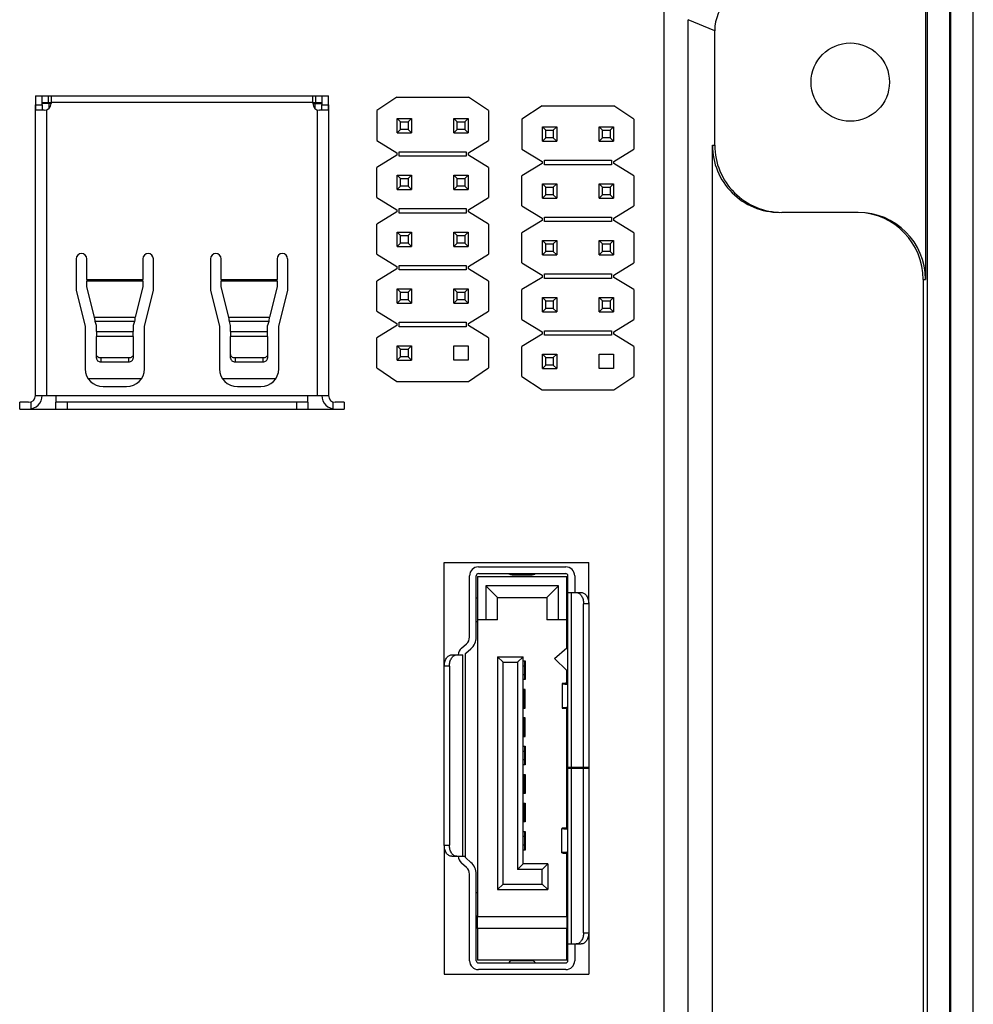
# Model space of a CAD drawing. Header units: millimetres. Extents: x 0 to 3905, y -1166 to 1110.
# Tile 34 of 155: x 1501 to 1543, y -569 to -525. Entities that reach past the tile are written whole.
import ezdxf

# ---------------------------------------------------------------- set-up
doc = ezdxf.new("R2010")
doc.units = ezdxf.units.MM
doc.header["$LTSCALE"] = 65.395
for name, color, linetype in [('101300304_DXF_CONTINUOUS_LINE', 7, 'CONTINUOUS'), ('101300672_DXF_CONTINUOUS_LINE', 7, 'CONTINUOUS'), ('101305301_DXF_CONTINUOUS_LINE', 7, 'CONTINUOUS'), ('DE-13-001392DXF_CONTINUOUS_LINE', 7, 'CONTINUOUS'), ('PCB-MV-23383DXF_CONTINUOUS_LINE', 7, 'CONTINUOUS')]:
    doc.layers.add(name, color=color, linetype=linetype)

msp = doc.modelspace()

# ---------------------------------------------------------------- linework, layer by layer
at = {"layer": '101300304_DXF_CONTINUOUS_LINE'}
for p, q in [((1501.479, -527.973), (1514.579, -527.973)), ((1501.479, -527.973), (1501.479, -528.373)), ((1501.779, -528.373), (1501.779, -527.973)), ((1502.059, -528.273), (1502.059, -527.973)), ((1502.179, -527.973), (1502.179, -528.273)), ((1513.879, -528.273), (1513.879, -527.973)), ((1513.999, -527.973), (1513.999, -528.273)), ((1514.279, -527.973), (1514.279, -528.373)), ((1514.579, -528.373), (1514.579, -527.973)), ((1501.479, -541.373), (1501.479, -528.373)), ((1501.479, -528.373), (1501.779, -528.373)), ((1501.779, -528.273), (1502.179, -528.273)), ((1502.179, -528.323), (1501.779, -528.323)), ((1502.079, -528.273), (1502.079, -528.323)), ((1502.079, -528.323), (1502.079, -528.541)), ((1513.879, -528.273), (1502.179, -528.273)), ((1502.179, -528.273), (1502.179, -528.313)), ((1513.879, -528.273), (1514.279, -528.273)), ((1513.879, -528.273), (1513.879, -528.323)), ((1513.879, -528.323), (1514.279, -528.323)), ((1513.979, -528.273), (1513.979, -528.323)), ((1513.979, -528.546), (1513.979, -528.323)), ((1514.279, -528.373), (1514.579, -528.373)), ((1514.579, -528.373), (1514.579, -541.373)), ((1501.869, -528.623), (1501.489, -528.623)), ((1501.979, -528.603), (1501.979, -541.373)), ((1514.079, -541.373), (1514.079, -528.606)), ((1514.569, -528.623), (1514.179, -528.623)), ((1503.304, -535.261), (1503.304, -536.673)), ((1503.779, -536.181), (1503.779, -535.261)), ((1506.279, -535.261), (1506.279, -536.181)), ((1506.754, -536.673), (1506.754, -535.261)), ((1509.304, -535.261), (1509.304, -536.673)), ((1509.779, -536.181), (1509.779, -535.261)), ((1512.279, -535.261), (1512.279, -536.181)), ((1512.754, -536.673), (1512.754, -535.261)), ((1503.779, -536.181), (1506.279, -536.181)), ((1503.779, -536.181), (1503.779, -536.265)), ((1506.279, -536.265), (1503.779, -536.265)), ((1503.779, -536.517), (1503.779, -536.265)), ((1506.279, -536.265), (1506.279, -536.181)), ((1506.279, -536.265), (1506.279, -536.517)), ((1509.779, -536.181), (1512.279, -536.181)), ((1509.779, -536.181), (1509.779, -536.265)), ((1512.279, -536.265), (1509.779, -536.265)), ((1509.779, -536.517), (1509.779, -536.265)), ((1512.279, -536.265), (1512.279, -536.181)), ((1512.279, -536.265), (1512.279, -536.517)), ((1503.304, -536.673), (1503.704, -538.273)), ((1504.123, -537.873), (1503.779, -536.517)), ((1506.279, -536.517), (1505.935, -537.873)), ((1506.354, -538.273), (1506.754, -536.673)), ((1509.304, -536.673), (1509.704, -538.273)), ((1510.123, -537.873), (1509.779, -536.517)), ((1512.279, -536.517), (1511.935, -537.873)), ((1512.354, -538.273), (1512.754, -536.673)), ((1504.123, -537.873), (1505.935, -537.873)), ((1505.905, -538.059), (1504.152, -538.059)), ((1504.204, -538.234), (1504.152, -538.059)), ((1505.905, -538.059), (1505.853, -538.234)), ((1510.123, -537.873), (1511.935, -537.873)), ((1511.905, -538.059), (1510.152, -538.059)), ((1510.204, -538.234), (1510.152, -538.059)), ((1511.905, -538.059), (1511.853, -538.234)), ((1503.704, -538.273), (1503.704, -540.173)), ((1504.204, -538.515), (1504.204, -538.234)), ((1504.204, -538.515), (1505.853, -538.515)), ((1504.204, -538.515), (1504.204, -538.735)), ((1505.853, -538.234), (1505.853, -538.515)), ((1505.853, -538.735), (1505.853, -538.515)), ((1506.354, -540.173), (1506.354, -538.273)), ((1509.704, -538.273), (1509.704, -540.173)), ((1510.204, -538.515), (1510.204, -538.234)), ((1510.204, -538.515), (1511.853, -538.515)), ((1510.204, -538.515), (1510.204, -538.735)), ((1511.853, -538.515), (1511.853, -538.234)), ((1511.853, -538.735), (1511.853, -538.515)), ((1512.354, -540.173), (1512.354, -538.273)), ((1505.853, -538.735), (1504.204, -538.735)), ((1504.204, -539.694), (1504.204, -538.735)), ((1505.853, -538.735), (1505.853, -539.694)), ((1511.853, -538.735), (1510.204, -538.735)), ((1510.204, -539.694), (1510.204, -538.735)), ((1511.853, -538.735), (1511.853, -539.694)), ((1505.653, -539.692), (1504.404, -539.692)), ((1504.404, -539.692), (1504.404, -539.86)), ((1504.404, -539.86), (1505.653, -539.86)), ((1505.653, -539.86), (1505.653, -539.692)), ((1511.653, -539.692), (1510.404, -539.692)), ((1510.404, -539.692), (1510.404, -539.86)), ((1510.404, -539.86), (1511.653, -539.86)), ((1511.653, -539.86), (1511.653, -539.692)), ((1503.832, -540.607), (1506.225, -540.607)), ((1509.832, -540.607), (1512.225, -540.607)), ((1504.504, -540.973), (1505.554, -540.973)), ((1510.504, -540.973), (1511.554, -540.973)), ((1501.179, -541.673), (1500.779, -541.673)), ((1500.779, -541.973), (1500.779, -541.673)), ((1501.279, -541.656), (1501.279, -541.965)), ((1501.479, -541.373), (1502.399, -541.373)), ((1502.399, -541.373), (1513.659, -541.373)), ((1502.399, -541.373), (1502.399, -541.656)), ((1502.399, -541.965), (1502.399, -541.673)), ((1513.649, -541.673), (1502.409, -541.673)), ((1502.899, -541.673), (1502.899, -541.973)), ((1513.159, -541.973), (1513.159, -541.673)), ((1513.659, -541.373), (1514.579, -541.373)), ((1513.659, -541.644), (1513.659, -541.373)), ((1513.659, -541.656), (1513.659, -541.644)), ((1513.659, -541.673), (1513.659, -541.965)), ((1514.779, -541.965), (1514.779, -541.656)), ((1515.279, -541.673), (1514.879, -541.673)), ((1515.279, -541.673), (1515.279, -541.973)), ((1500.779, -541.973), (1515.285, -541.973))]:
    msp.add_line(p, q, dxfattribs=at)
for centre, radius, start, end in [((1504.553, -528.374), 3.075, 179.9829, 184.6471), ((1509.444, -528.374), 7.666, 179.992, 181.861), ((1501.869, -528.313), 0.31, 270, 0), ((1514.179, -528.323), 0.3, 180, 270), ((1506.61, -528.374), 7.669, 358.1402, 0.0084), ((1511.502, -528.374), 3.077, 355.3566, 0.0169), ((1503.541, -535.261), 0.237, 0, 180), ((1506.516, -535.261), 0.237, 0, 180), ((1509.541, -535.261), 0.237, 0, 180), ((1512.516, -535.261), 0.237, 0, 180), ((1504.504, -540.173), 0.8, 180, 270), ((1505.554, -540.173), 0.8, 270, 0), ((1510.504, -540.173), 0.8, 180, 270), ((1511.554, -540.173), 0.8, 270, 0), ((1501.179, -541.373), 0.6, 270, 0), ((1501.179, -541.373), 0.3, 270, 0), ((1514.879, -541.373), 0.6, 180, 270), ((1514.879, -541.373), 0.3, 180, 270)]:
    msp.add_arc(centre, radius, start, end, dxfattribs=at)
for points, knots in [([(1504.152, -538.059), (1504.15, -538.044), (1504.139, -537.982), (1504.13, -537.92), (1504.123, -537.873)], [0, 0, 0, 0, 0.234469, 1, 1, 1, 1]), ([(1505.935, -537.873), (1505.932, -537.889), (1505.923, -537.951), (1505.913, -538.013), (1505.905, -538.059)], [0, 0, 0, 0, 0.263044, 1, 1, 1, 1]), ([(1510.152, -538.059), (1510.15, -538.044), (1510.139, -537.982), (1510.13, -537.92), (1510.123, -537.873)], [0, 0, 0, 0, 0.234469, 1, 1, 1, 1]), ([(1511.935, -537.873), (1511.932, -537.889), (1511.923, -537.951), (1511.913, -538.013), (1511.905, -538.059)], [0, 0, 0, 0, 0.263044, 1, 1, 1, 1]), ([(1504.404, -539.692), (1504.378, -539.692), (1504.327, -539.684), (1504.261, -539.649), (1504.215, -539.594), (1504.204, -539.548), (1504.204, -539.527)], [0, 0, 0, 0, 0.271182, 0.530412, 0.77188, 1, 1, 1, 1]), ([(1504.204, -539.694), (1504.204, -539.716), (1504.215, -539.761), (1504.261, -539.816), (1504.327, -539.852), (1504.378, -539.86), (1504.404, -539.86)], [0, 0, 0, 0, 0.228121, 0.469589, 0.728819, 1, 1, 1, 1]), ([(1505.853, -539.527), (1505.853, -539.548), (1505.842, -539.594), (1505.796, -539.649), (1505.73, -539.684), (1505.679, -539.692), (1505.653, -539.692)], [0, 0, 0, 0, 0.228122, 0.469588, 0.728816, 1, 1, 1, 1]), ([(1505.653, -539.86), (1505.679, -539.86), (1505.73, -539.852), (1505.796, -539.816), (1505.842, -539.761), (1505.853, -539.716), (1505.853, -539.694)], [0, 0, 0, 0, 0.271184, 0.530413, 0.771879, 1, 1, 1, 1]), ([(1510.404, -539.692), (1510.378, -539.692), (1510.327, -539.684), (1510.261, -539.649), (1510.215, -539.594), (1510.204, -539.548), (1510.204, -539.527)], [0, 0, 0, 0, 0.271182, 0.530412, 0.77188, 1, 1, 1, 1]), ([(1510.204, -539.694), (1510.204, -539.716), (1510.215, -539.761), (1510.261, -539.816), (1510.327, -539.852), (1510.378, -539.86), (1510.404, -539.86)], [0, 0, 0, 0, 0.228121, 0.469589, 0.728819, 1, 1, 1, 1]), ([(1511.853, -539.527), (1511.853, -539.548), (1511.842, -539.594), (1511.796, -539.649), (1511.73, -539.684), (1511.679, -539.692), (1511.653, -539.692)], [0, 0, 0, 0, 0.228122, 0.469588, 0.728816, 1, 1, 1, 1]), ([(1511.653, -539.86), (1511.679, -539.86), (1511.73, -539.852), (1511.796, -539.816), (1511.842, -539.761), (1511.853, -539.716), (1511.853, -539.694)], [0, 0, 0, 0, 0.271184, 0.530413, 0.771879, 1, 1, 1, 1]), ([(1502.399, -541.656), (1502.399, -541.66), (1502.398, -541.668), (1502.406, -541.673), (1502.409, -541.673)], [0, 0, 0, 0, 0.599506, 1, 1, 1, 1]), ([(1513.649, -541.673), (1513.652, -541.673), (1513.659, -541.668), (1513.659, -541.66), (1513.659, -541.656)], [0, 0, 0, 0, 0.400418, 1, 1, 1, 1]), ([(1502.409, -541.973), (1502.406, -541.973), (1502.401, -541.972), (1502.399, -541.967), (1502.399, -541.965)], [0, 0, 0, 0, 0.536864, 1, 1, 1, 1]), ([(1513.659, -541.965), (1513.659, -541.967), (1513.657, -541.972), (1513.651, -541.973), (1513.649, -541.973)], [0, 0, 0, 0, 0.463492, 1, 1, 1, 1])]:
    msp.add_open_spline(points, degree=3, knots=knots, dxfattribs=at)
at = {"layer": '101300672_DXF_CONTINUOUS_LINE'}
for p, q in [((1519.753, -548.826), (1526.205, -548.826)), ((1519.753, -553.461), (1519.753, -548.826)), ((1521.279, -549.026), (1525.179, -549.026)), ((1526.205, -550.676), (1526.205, -548.826)), ((1520.879, -552.161), (1520.879, -549.426)), ((1521.179, -552.161), (1521.179, -549.426)), ((1521.229, -549.451), (1525.229, -549.451)), ((1521.229, -549.451), (1521.229, -551.391)), ((1521.279, -549.326), (1525.179, -549.326)), ((1522.761, -549.375), (1522.779, -549.376)), ((1522.779, -549.376), (1522.787, -549.376)), ((1522.787, -549.376), (1522.797, -549.376)), ((1522.797, -549.376), (1523.671, -549.376)), ((1523.671, -549.376), (1523.679, -549.376)), ((1523.679, -549.376), (1523.696, -549.375)), ((1525.229, -551.391), (1525.229, -549.451)), ((1525.279, -557.976), (1525.279, -549.426)), ((1525.579, -549.426), (1525.579, -550.176)), ((1524.849, -549.871), (1521.609, -549.871)), ((1521.609, -549.871), (1521.609, -551.391)), ((1521.609, -549.871), (1522.129, -550.391)), ((1524.849, -549.871), (1524.329, -550.391)), ((1524.849, -551.391), (1524.849, -549.871)), ((1521.228, -550.426), (1521.203, -550.426)), ((1522.129, -550.391), (1524.329, -550.391)), ((1522.129, -551.391), (1522.129, -550.391)), ((1524.329, -550.391), (1524.329, -551.391)), ((1525.279, -550.176), (1525.875, -550.176)), ((1525.427, -550.176), (1525.427, -557.976)), ((1526.205, -550.676), (1525.979, -550.676)), ((1525.979, -557.976), (1525.979, -550.676)), ((1526.205, -550.676), (1526.205, -557.976)), ((1521.203, -551.461), (1521.228, -551.461)), ((1522.129, -551.391), (1521.229, -551.391)), ((1521.229, -551.391), (1521.229, -564.661)), ((1525.229, -551.391), (1524.329, -551.391)), ((1525.229, -552.651), (1525.229, -551.391)), ((1520.516, -552.659), (1520.742, -552.462)), ((1524.683, -553.128), (1525.229, -552.651)), ((1520.082, -552.961), (1520.58, -552.961)), ((1520.58, -561.961), (1520.58, -552.961)), ((1520.679, -552.961), (1520.679, -561.961)), ((1520.713, -552.885), (1520.939, -552.688)), ((1522.129, -553.041), (1523.279, -553.041)), ((1522.129, -553.041), (1522.129, -563.451)), ((1522.129, -553.041), (1522.379, -553.291)), ((1523.029, -553.291), (1523.279, -553.041)), ((1523.279, -562.301), (1523.279, -553.041)), ((1519.979, -553.461), (1519.753, -553.461)), ((1519.753, -561.461), (1519.753, -553.461)), ((1519.979, -553.461), (1519.979, -561.461)), ((1522.379, -553.291), (1523.029, -553.291)), ((1522.379, -563.201), (1522.379, -553.291)), ((1523.029, -553.291), (1523.029, -562.551)), ((1523.279, -553.226), (1523.359, -553.226)), ((1523.334, -553.246), (1523.279, -553.246)), ((1523.279, -553.446), (1523.334, -553.446)), ((1523.334, -553.226), (1523.334, -553.245)), ((1523.334, -553.246), (1523.334, -554.046)), ((1523.359, -553.226), (1523.359, -554.066)), ((1525.229, -553.651), (1524.683, -553.128)), ((1523.334, -553.846), (1523.279, -553.846)), ((1525.229, -554.216), (1525.229, -553.651)), ((1523.279, -554.046), (1523.334, -554.046)), ((1523.359, -554.066), (1523.279, -554.066)), ((1523.334, -554.046), (1523.334, -554.066)), ((1525.013, -554.246), (1525.013, -555.336)), ((1525.238, -554.216), (1525.094, -554.234)), ((1525.279, -554.234), (1525.094, -554.234)), ((1525.238, -554.216), (1525.279, -554.216)), ((1523.359, -554.501), (1523.279, -554.501)), ((1523.279, -554.594), (1523.334, -554.521)), ((1523.334, -554.521), (1523.279, -554.521)), ((1523.334, -554.501), (1523.334, -554.52)), ((1523.334, -555.321), (1523.334, -554.521)), ((1523.359, -555.341), (1523.359, -554.501)), ((1523.279, -555.247), (1523.334, -555.321)), ((1523.334, -555.321), (1523.279, -555.321)), ((1523.334, -555.321), (1523.334, -555.341)), ((1523.279, -555.341), (1523.359, -555.341)), ((1525.094, -555.346), (1525.279, -555.346)), ((1525.094, -555.346), (1525.238, -555.36)), ((1525.229, -560.691), (1525.229, -555.36)), ((1525.279, -555.36), (1525.238, -555.36)), ((1523.359, -555.771), (1523.279, -555.771)), ((1523.279, -555.864), (1523.334, -555.791)), ((1523.334, -555.791), (1523.279, -555.791)), ((1523.334, -555.771), (1523.334, -555.79)), ((1523.334, -556.591), (1523.334, -555.791)), ((1523.359, -556.611), (1523.359, -555.771)), ((1523.279, -556.517), (1523.334, -556.591)), ((1523.334, -556.591), (1523.279, -556.591)), ((1523.279, -556.611), (1523.359, -556.611)), ((1523.334, -556.591), (1523.334, -556.611)), ((1523.279, -557.036), (1523.359, -557.036)), ((1523.334, -557.056), (1523.279, -557.056)), ((1523.334, -557.036), (1523.334, -557.055)), ((1523.334, -557.056), (1523.334, -557.856)), ((1523.359, -557.036), (1523.359, -557.876)), ((1523.279, -557.256), (1523.334, -557.256)), ((1523.334, -557.656), (1523.279, -557.656)), ((1523.279, -557.856), (1523.334, -557.856)), ((1523.359, -557.876), (1523.279, -557.876)), ((1523.334, -557.856), (1523.334, -557.876)), ((1523.279, -558.311), (1523.359, -558.311)), ((1523.279, -558.404), (1523.334, -558.331)), ((1523.334, -558.331), (1523.279, -558.331)), ((1523.334, -558.311), (1523.334, -558.33)), ((1523.334, -559.131), (1523.334, -558.331)), ((1523.359, -558.311), (1523.359, -559.151)), ((1525.279, -557.976), (1526.205, -557.976)), ((1525.279, -558), (1525.279, -558.026)), ((1525.279, -558.026), (1526.205, -558.026)), ((1525.279, -566.626), (1525.279, -558.026)), ((1525.427, -558.026), (1525.427, -565.876)), ((1525.579, -557.976), (1525.579, -558)), ((1525.579, -558), (1525.579, -558.026)), ((1525.979, -565.376), (1525.979, -558.026)), ((1526.205, -557.976), (1526.205, -558.026)), ((1526.205, -558.026), (1526.205, -565.376)), ((1523.279, -559.057), (1523.334, -559.131)), ((1523.334, -559.131), (1523.279, -559.131)), ((1523.359, -559.151), (1523.279, -559.151)), ((1523.334, -559.131), (1523.334, -559.151)), ((1523.279, -559.581), (1523.359, -559.581)), ((1523.279, -559.674), (1523.334, -559.601)), ((1523.334, -559.601), (1523.279, -559.601)), ((1523.334, -559.581), (1523.334, -559.6)), ((1523.334, -560.401), (1523.334, -559.601)), ((1523.359, -559.581), (1523.359, -560.421)), ((1523.279, -560.327), (1523.334, -560.401)), ((1523.334, -560.401), (1523.279, -560.401)), ((1523.359, -560.421), (1523.279, -560.421)), ((1523.334, -560.401), (1523.334, -560.421)), ((1523.279, -560.846), (1523.359, -560.846)), ((1523.334, -560.866), (1523.279, -560.866)), ((1523.334, -560.846), (1523.334, -560.865)), ((1523.334, -560.866), (1523.334, -561.666)), ((1523.359, -560.846), (1523.359, -561.686)), ((1525.008, -561.804), (1525.008, -560.716)), ((1525.238, -560.691), (1525.088, -560.706)), ((1525.279, -560.706), (1525.088, -560.706)), ((1525.238, -560.691), (1525.279, -560.691)), ((1519.753, -561.461), (1519.979, -561.461)), ((1519.753, -561.461), (1519.753, -567.226)), ((1523.279, -561.066), (1523.334, -561.066)), ((1523.334, -561.466), (1523.279, -561.466)), ((1523.279, -561.666), (1523.334, -561.666)), ((1523.359, -561.686), (1523.279, -561.686)), ((1523.334, -561.666), (1523.334, -561.686)), ((1525.088, -561.817), (1525.279, -561.817)), ((1525.088, -561.817), (1525.238, -561.835)), ((1525.229, -564.661), (1525.229, -561.835)), ((1525.279, -561.835), (1525.238, -561.835)), ((1520.082, -561.961), (1520.679, -561.961)), ((1520.742, -562.459), (1520.516, -562.262)), ((1520.939, -562.233), (1520.713, -562.036)), ((1523.279, -562.301), (1523.029, -562.551)), ((1524.379, -562.301), (1523.279, -562.301)), ((1524.129, -562.551), (1524.379, -562.301)), ((1524.379, -562.301), (1524.379, -563.451)), ((1520.879, -566.626), (1520.879, -562.761)), ((1521.179, -566.626), (1521.179, -562.761)), ((1524.129, -562.551), (1523.029, -562.551)), ((1524.129, -563.201), (1524.129, -562.551)), ((1522.379, -563.201), (1522.129, -563.451)), ((1522.379, -563.201), (1524.129, -563.201)), ((1524.129, -563.201), (1524.379, -563.451)), ((1521.228, -563.591), (1521.179, -563.591)), ((1522.129, -563.451), (1524.379, -563.451)), ((1521.179, -564.626), (1521.228, -564.626)), ((1525.229, -564.661), (1521.229, -564.661)), ((1521.229, -565.181), (1521.229, -564.661)), ((1525.229, -564.661), (1525.229, -565.181)), ((1525.229, -565.181), (1521.229, -565.181)), ((1521.229, -565.181), (1521.229, -566.601)), ((1525.229, -566.601), (1525.229, -565.181)), ((1525.979, -565.376), (1526.205, -565.376)), ((1526.205, -565.376), (1526.205, -567.226)), ((1525.279, -565.876), (1525.875, -565.876)), ((1525.579, -565.876), (1525.579, -566.626)), ((1525.229, -566.601), (1521.229, -566.601)), ((1521.279, -566.726), (1525.179, -566.726)), ((1523.629, -566.626), (1522.829, -566.626)), ((1525.179, -567.026), (1521.279, -567.026)), ((1519.753, -567.226), (1526.205, -567.226))]:
    msp.add_line(p, q, dxfattribs=at)
for centre, radius, start, end in [((1521.279, -549.426), 0.4, 90, 180), ((1525.179, -549.426), 0.4, 0, 90), ((1521.279, -549.426), 0.1, 90, 180), ((1522.779, -549.128), 0.248, 270.0288, 275.7422), ((1523.679, -549.127), 0.248, 263.3854, 269.9658), ((1523.678, -549.125), 0.251, 274.145, 275.7276), ((1525.179, -549.426), 0.1, 0, 90), ((1520.479, -552.161), 0.4, 311.1121, 0), ((1520.479, -552.161), 0.7, 311.1121, 0), ((1520.779, -552.961), 0.4, 131.1121, 180), ((1520.779, -552.961), 0.1, 131.1121, 180), ((1520.779, -561.961), 0.4, 180, 228.8879), ((1520.779, -561.961), 0.1, 180, 228.8879), ((1520.479, -562.761), 0.7, 0, 48.8879), ((1520.479, -562.761), 0.4, 0, 48.8879), ((1521.279, -566.626), 0.4, 180, 270), ((1521.279, -566.626), 0.1, 180, 270), ((1522.829, -566.876), 0.25, 90, 143.1301), ((1523.629, -566.876), 0.25, 36.8699, 90), ((1525.179, -566.626), 0.4, 270, 0), ((1525.179, -566.626), 0.1, 270, 0)]:
    msp.add_arc(centre, radius, start, end, dxfattribs=at)
for points, knots in [([(1522.629, -549.326), (1522.638, -549.332), (1522.678, -549.358), (1522.725, -549.372), (1522.761, -549.375)], [0, 0, 0, 0, 0.240481, 1, 1, 1, 1]), ([(1523.703, -549.374), (1523.715, -549.373), (1523.76, -549.366), (1523.802, -549.346), (1523.829, -549.326)], [0, 0, 0, 0, 0.259809, 1, 1, 1, 1]), ([(1521.199, -550.425), (1521.192, -550.423), (1521.186, -550.411), (1521.184, -550.401), (1521.183, -550.398)], [0, 0, 0, 0, 0.730156, 1, 1, 1, 1]), ([(1525.65, -550.176), (1525.671, -550.176), (1525.716, -550.182), (1525.803, -550.223), (1525.896, -550.324), (1525.963, -550.487), (1525.979, -550.611), (1525.979, -550.676)], [0, 0, 0, 0, 0.099083, 0.202902, 0.435101, 0.705503, 1, 1, 1, 1]), ([(1525.875, -550.176), (1525.897, -550.176), (1525.942, -550.182), (1526.028, -550.223), (1526.121, -550.324), (1526.189, -550.487), (1526.205, -550.611), (1526.205, -550.676)], [0, 0, 0, 0, 0.099083, 0.202902, 0.435101, 0.705503, 1, 1, 1, 1]), ([(1519.753, -553.461), (1519.753, -553.396), (1519.769, -553.272), (1519.836, -553.109), (1519.929, -553.008), (1520.016, -552.967), (1520.061, -552.961), (1520.082, -552.961)], [0, 0, 0, 0, 0.294505, 0.564912, 0.797107, 0.900922, 1, 1, 1, 1]), ([(1519.979, -553.461), (1519.979, -553.396), (1519.994, -553.272), (1520.062, -553.109), (1520.155, -553.008), (1520.242, -552.967), (1520.286, -552.961), (1520.308, -552.961)], [0, 0, 0, 0, 0.294505, 0.564912, 0.797107, 0.900922, 1, 1, 1, 1]), ([(1523.334, -553.378), (1523.334, -553.384), (1523.335, -553.395), (1523.338, -553.409), (1523.344, -553.42), (1523.351, -553.424), (1523.354, -553.425)], [0, 0, 0, 0, 0.335141, 0.60569, 0.815751, 1, 1, 1, 1]), ([(1523.344, -553.873), (1523.34, -553.877), (1523.335, -553.892), (1523.334, -553.906), (1523.334, -553.915)], [0, 0, 0, 0, 0.417229, 1, 1, 1, 1]), ([(1523.36, -553.866), (1523.359, -553.866), (1523.352, -553.866), (1523.347, -553.869), (1523.344, -553.873)], [0, 0, 0, 0, 0.268114, 1, 1, 1, 1]), ([(1525.094, -554.234), (1525.082, -554.235), (1525.062, -554.236), (1525.037, -554.239), (1525.022, -554.242), (1525.015, -554.244), (1525.013, -554.246), (1525.013, -554.246)], [0, 0, 0, 0, 0.423991, 0.734144, 0.924567, 0.975215, 1, 1, 1, 1]), ([(1525.013, -554.246), (1525.013, -554.248), (1525.022, -554.25), (1525.033, -554.253), (1525.056, -554.256), (1525.086, -554.258), (1525.125, -554.261), (1525.189, -554.265), (1525.242, -554.268), (1525.279, -554.27)], [0, 0, 0, 0, 0.020126, 0.071412, 0.154869, 0.269414, 0.413461, 0.584957, 1, 1, 1, 1]), ([(1525.238, -554.216), (1525.244, -554.215), (1525.254, -554.213), (1525.267, -554.21), (1525.275, -554.208), (1525.279, -554.205), (1525.279, -554.203)], [0, 0, 0, 0, 0.410251, 0.712775, 0.905354, 1, 1, 1, 1]), ([(1525.279, -555.316), (1525.259, -555.317), (1525.222, -555.318), (1525.17, -555.321), (1525.125, -555.323), (1525.086, -555.326), (1525.056, -555.328), (1525.034, -555.33), (1525.021, -555.332), (1525.015, -555.334), (1525.013, -555.335), (1525.013, -555.336)], [0, 0, 0, 0, 0.218763, 0.415595, 0.587282, 0.731449, 0.846025, 0.929392, 0.980379, 0.993794, 1, 1, 1, 1]), ([(1525.013, -555.336), (1525.013, -555.336), (1525.016, -555.337), (1525.019, -555.338), (1525.026, -555.34), (1525.039, -555.342), (1525.062, -555.344), (1525.082, -555.345), (1525.094, -555.346)], [0, 0, 0, 0, 0.022358, 0.072114, 0.15206, 0.26254, 0.573883, 1, 1, 1, 1]), ([(1525.279, -555.371), (1525.279, -555.37), (1525.274, -555.367), (1525.267, -555.365), (1525.254, -555.363), (1525.244, -555.361), (1525.238, -555.36)], [0, 0, 0, 0, 0.08652, 0.278211, 0.583775, 1, 1, 1, 1]), ([(1523.334, -557.188), (1523.334, -557.194), (1523.335, -557.205), (1523.338, -557.219), (1523.344, -557.23), (1523.351, -557.234), (1523.354, -557.235)], [0, 0, 0, 0, 0.335141, 0.60569, 0.815751, 1, 1, 1, 1]), ([(1523.344, -557.683), (1523.34, -557.687), (1523.335, -557.702), (1523.334, -557.716), (1523.334, -557.725)], [0, 0, 0, 0, 0.417229, 1, 1, 1, 1]), ([(1523.36, -557.676), (1523.359, -557.676), (1523.352, -557.676), (1523.347, -557.679), (1523.344, -557.683)], [0, 0, 0, 0, 0.268114, 1, 1, 1, 1]), ([(1523.334, -560.998), (1523.334, -561.004), (1523.335, -561.015), (1523.338, -561.029), (1523.344, -561.04), (1523.351, -561.044), (1523.354, -561.045)], [0, 0, 0, 0, 0.335141, 0.60569, 0.815751, 1, 1, 1, 1]), ([(1525.088, -560.706), (1525.077, -560.706), (1525.057, -560.708), (1525.034, -560.71), (1525.02, -560.712), (1525.014, -560.713), (1525.01, -560.714), (1525.008, -560.715), (1525.008, -560.716)], [0, 0, 0, 0, 0.426117, 0.73746, 0.84794, 0.927886, 0.977642, 1, 1, 1, 1]), ([(1525.008, -560.716), (1525.008, -560.717), (1525.01, -560.718), (1525.016, -560.719), (1525.029, -560.722), (1525.052, -560.724), (1525.083, -560.726), (1525.122, -560.729), (1525.168, -560.731), (1525.221, -560.733), (1525.259, -560.735), (1525.278, -560.736)], [0, 0, 0, 0, 0.006183, 0.019605, 0.070664, 0.154148, 0.268849, 0.41312, 0.584837, 0.781577, 1, 1, 1, 1]), ([(1525.238, -560.691), (1525.244, -560.69), (1525.254, -560.689), (1525.267, -560.686), (1525.274, -560.684), (1525.279, -560.682), (1525.279, -560.68)], [0, 0, 0, 0, 0.416225, 0.721789, 0.91348, 1, 1, 1, 1]), ([(1520.082, -561.961), (1520.061, -561.961), (1520.016, -561.954), (1519.929, -561.913), (1519.836, -561.812), (1519.769, -561.649), (1519.753, -561.525), (1519.753, -561.461)], [0, 0, 0, 0, 0.099078, 0.202893, 0.435089, 0.705495, 1, 1, 1, 1]), ([(1520.308, -561.961), (1520.286, -561.961), (1520.242, -561.954), (1520.155, -561.913), (1520.062, -561.812), (1519.994, -561.649), (1519.979, -561.525), (1519.979, -561.461)], [0, 0, 0, 0, 0.099078, 0.202893, 0.435089, 0.705495, 1, 1, 1, 1]), ([(1523.36, -561.486), (1523.359, -561.486), (1523.352, -561.486), (1523.347, -561.489), (1523.344, -561.493)], [0, 0, 0, 0, 0.268114, 1, 1, 1, 1]), ([(1523.344, -561.493), (1523.34, -561.497), (1523.335, -561.512), (1523.334, -561.526), (1523.334, -561.535)], [0, 0, 0, 0, 0.417229, 1, 1, 1, 1]), ([(1525.278, -561.78), (1525.241, -561.782), (1525.188, -561.785), (1525.122, -561.789), (1525.083, -561.792), (1525.052, -561.795), (1525.028, -561.798), (1525.017, -561.8), (1525.008, -561.802), (1525.008, -561.804)], [0, 0, 0, 0, 0.414622, 0.586152, 0.730305, 0.844976, 0.928549, 0.979901, 1, 1, 1, 1]), ([(1525.008, -561.804), (1525.008, -561.805), (1525.01, -561.806), (1525.017, -561.808), (1525.032, -561.811), (1525.057, -561.814), (1525.077, -561.816), (1525.088, -561.817)], [0, 0, 0, 0, 0.024785, 0.075433, 0.265856, 0.576009, 1, 1, 1, 1]), ([(1525.279, -561.848), (1525.279, -561.846), (1525.275, -561.843), (1525.267, -561.841), (1525.254, -561.838), (1525.244, -561.836), (1525.238, -561.835)], [0, 0, 0, 0, 0.094646, 0.287225, 0.589749, 1, 1, 1, 1]), ([(1525.979, -565.376), (1525.979, -565.44), (1525.963, -565.564), (1525.896, -565.727), (1525.803, -565.828), (1525.716, -565.869), (1525.671, -565.876), (1525.65, -565.876)], [0, 0, 0, 0, 0.294497, 0.564899, 0.797098, 0.900917, 1, 1, 1, 1]), ([(1526.205, -565.376), (1526.205, -565.44), (1526.189, -565.564), (1526.121, -565.727), (1526.028, -565.828), (1525.942, -565.869), (1525.897, -565.876), (1525.875, -565.876)], [0, 0, 0, 0, 0.294497, 0.564899, 0.797098, 0.900917, 1, 1, 1, 1])]:
    msp.add_open_spline(points, degree=3, knots=knots, dxfattribs=at)
for points in [[(1521.203, -550.426), (1521.202, -550.426), (1521.2, -550.425), (1521.199, -550.425)], [(1521.199, -551.461), (1521.201, -551.461), (1521.202, -551.461), (1521.203, -551.461)]]:
    msp.add_open_spline(points, degree=3, dxfattribs=at)
at = {"layer": '101305301_DXF_CONTINUOUS_LINE'}
for p, q in [((1517.634, -528.036), (1516.734, -528.636)), ((1517.634, -528.036), (1520.834, -528.036)), ((1521.734, -528.636), (1520.834, -528.036)), ((1524.124, -528.417), (1523.224, -529.017)), ((1524.124, -528.417), (1527.324, -528.417)), ((1528.224, -529.017), (1527.324, -528.417)), ((1516.734, -528.636), (1516.734, -529.976)), ((1521.734, -528.636), (1521.734, -529.976)), ((1517.644, -528.986), (1518.284, -528.986)), ((1517.644, -529.626), (1517.644, -528.986)), ((1517.794, -529.136), (1517.644, -528.986)), ((1517.794, -529.136), (1518.134, -529.136)), ((1517.794, -529.476), (1517.794, -529.136)), ((1518.284, -528.986), (1518.134, -529.136)), ((1518.134, -529.136), (1518.134, -529.476)), ((1518.284, -528.986), (1518.284, -529.626)), ((1520.184, -528.986), (1520.824, -528.986)), ((1520.184, -529.626), (1520.184, -528.986)), ((1520.334, -529.136), (1520.184, -528.986)), ((1520.334, -529.136), (1520.674, -529.136)), ((1520.334, -529.476), (1520.334, -529.136)), ((1520.824, -528.986), (1520.674, -529.136)), ((1520.674, -529.136), (1520.674, -529.476)), ((1520.824, -528.986), (1520.824, -529.626)), ((1523.224, -529.017), (1523.224, -530.357)), ((1528.224, -529.017), (1528.224, -530.357)), ((1517.644, -529.626), (1517.794, -529.476)), ((1517.644, -529.626), (1518.284, -529.626)), ((1518.134, -529.476), (1517.794, -529.476)), ((1518.284, -529.626), (1518.134, -529.476)), ((1520.184, -529.626), (1520.334, -529.476)), ((1520.184, -529.626), (1520.824, -529.626)), ((1520.674, -529.476), (1520.334, -529.476)), ((1520.824, -529.626), (1520.674, -529.476)), ((1524.134, -529.367), (1524.774, -529.367)), ((1524.134, -530.007), (1524.134, -529.367)), ((1524.284, -529.517), (1524.134, -529.367)), ((1524.284, -529.517), (1524.624, -529.517)), ((1524.284, -529.857), (1524.284, -529.517)), ((1524.774, -529.367), (1524.624, -529.517)), ((1524.624, -529.517), (1524.624, -529.857)), ((1524.774, -529.367), (1524.774, -530.007)), ((1526.674, -529.367), (1527.314, -529.367)), ((1526.674, -530.007), (1526.674, -529.367)), ((1526.824, -529.517), (1526.674, -529.367)), ((1526.824, -529.517), (1527.164, -529.517)), ((1526.824, -529.857), (1526.824, -529.517)), ((1527.314, -529.367), (1527.164, -529.517)), ((1527.164, -529.517), (1527.164, -529.857)), ((1527.314, -529.367), (1527.314, -530.007)), ((1516.734, -529.976), (1517.634, -530.526)), ((1520.834, -530.526), (1521.734, -529.976)), ((1524.134, -530.007), (1524.284, -529.857)), ((1524.134, -530.007), (1524.774, -530.007)), ((1524.624, -529.857), (1524.284, -529.857)), ((1524.774, -530.007), (1524.624, -529.857)), ((1526.674, -530.007), (1526.824, -529.857)), ((1526.674, -530.007), (1527.314, -530.007)), ((1527.164, -529.857), (1526.824, -529.857)), ((1527.314, -530.007), (1527.164, -529.857)), ((1517.634, -530.626), (1516.734, -531.176)), ((1517.634, -530.526), (1517.634, -530.626)), ((1517.734, -530.476), (1520.734, -530.476)), ((1517.734, -530.676), (1517.734, -530.476)), ((1520.734, -530.676), (1517.734, -530.676)), ((1520.734, -530.476), (1520.734, -530.676)), ((1520.834, -530.626), (1520.834, -530.526)), ((1521.734, -531.176), (1520.834, -530.626)), ((1523.224, -530.357), (1524.124, -530.907)), ((1527.324, -530.907), (1528.224, -530.357)), ((1524.124, -531.007), (1523.224, -531.557)), ((1524.124, -530.907), (1524.124, -531.007)), ((1524.224, -530.857), (1527.224, -530.857)), ((1524.224, -531.057), (1524.224, -530.857)), ((1527.224, -531.057), (1524.224, -531.057)), ((1527.224, -530.857), (1527.224, -531.057)), ((1527.324, -531.007), (1527.324, -530.907)), ((1528.224, -531.557), (1527.324, -531.007)), ((1516.734, -532.516), (1516.734, -531.176)), ((1517.644, -531.526), (1518.284, -531.526)), ((1517.644, -532.166), (1517.644, -531.526)), ((1517.794, -531.676), (1517.644, -531.526)), ((1518.284, -531.526), (1518.134, -531.676)), ((1518.284, -531.526), (1518.284, -532.166)), ((1520.184, -531.526), (1520.824, -531.526)), ((1520.184, -532.166), (1520.184, -531.526)), ((1520.334, -531.676), (1520.184, -531.526)), ((1520.824, -531.526), (1520.674, -531.676)), ((1520.824, -531.526), (1520.824, -532.166)), ((1521.734, -531.176), (1521.734, -532.516)), ((1523.224, -532.897), (1523.224, -531.557)), ((1528.224, -531.557), (1528.224, -532.897)), ((1517.794, -531.676), (1518.134, -531.676)), ((1517.794, -532.016), (1517.794, -531.676)), ((1518.134, -531.676), (1518.134, -532.016)), ((1520.334, -531.676), (1520.674, -531.676)), ((1520.334, -532.016), (1520.334, -531.676)), ((1520.674, -531.676), (1520.674, -532.016)), ((1524.134, -531.907), (1524.774, -531.907)), ((1524.134, -532.547), (1524.134, -531.907)), ((1524.284, -532.057), (1524.134, -531.907)), ((1524.774, -531.907), (1524.624, -532.057)), ((1524.774, -531.907), (1524.774, -532.547)), ((1526.674, -531.907), (1527.314, -531.907)), ((1526.674, -532.547), (1526.674, -531.907)), ((1526.824, -532.057), (1526.674, -531.907)), ((1527.314, -531.907), (1527.164, -532.057)), ((1527.314, -531.907), (1527.314, -532.547)), ((1517.644, -532.166), (1517.794, -532.016)), ((1517.644, -532.166), (1518.284, -532.166)), ((1518.134, -532.016), (1517.794, -532.016)), ((1518.284, -532.166), (1518.134, -532.016)), ((1520.184, -532.166), (1520.334, -532.016)), ((1520.184, -532.166), (1520.824, -532.166)), ((1520.674, -532.016), (1520.334, -532.016)), ((1520.824, -532.166), (1520.674, -532.016)), ((1524.134, -532.547), (1524.284, -532.397)), ((1524.284, -532.057), (1524.624, -532.057)), ((1524.284, -532.397), (1524.284, -532.057)), ((1524.624, -532.397), (1524.284, -532.397)), ((1524.624, -532.057), (1524.624, -532.397)), ((1524.774, -532.547), (1524.624, -532.397)), ((1526.674, -532.547), (1526.824, -532.397)), ((1526.824, -532.057), (1527.164, -532.057)), ((1526.824, -532.397), (1526.824, -532.057)), ((1527.164, -532.397), (1526.824, -532.397)), ((1527.164, -532.057), (1527.164, -532.397)), ((1527.314, -532.547), (1527.164, -532.397)), ((1516.734, -532.516), (1517.634, -533.066)), ((1520.834, -533.066), (1521.734, -532.516)), ((1524.134, -532.547), (1524.774, -532.547)), ((1526.674, -532.547), (1527.314, -532.547)), ((1517.634, -533.166), (1516.734, -533.716)), ((1517.634, -533.066), (1517.634, -533.166)), ((1517.734, -533.016), (1520.734, -533.016)), ((1517.734, -533.216), (1517.734, -533.016)), ((1520.734, -533.216), (1517.734, -533.216)), ((1520.734, -533.016), (1520.734, -533.216)), ((1520.834, -533.166), (1520.834, -533.066)), ((1521.734, -533.716), (1520.834, -533.166)), ((1523.224, -532.897), (1524.124, -533.447)), ((1527.324, -533.447), (1528.224, -532.897)), ((1516.734, -535.056), (1516.734, -533.716)), ((1521.734, -533.716), (1521.734, -535.056)), ((1524.124, -533.547), (1523.224, -534.097)), ((1524.124, -533.447), (1524.124, -533.547)), ((1524.224, -533.397), (1527.224, -533.397)), ((1524.224, -533.597), (1524.224, -533.397)), ((1527.224, -533.597), (1524.224, -533.597)), ((1527.224, -533.397), (1527.224, -533.597)), ((1527.324, -533.547), (1527.324, -533.447)), ((1528.224, -534.097), (1527.324, -533.547)), ((1517.644, -534.066), (1518.284, -534.066)), ((1517.644, -534.706), (1517.644, -534.066)), ((1517.794, -534.216), (1517.644, -534.066)), ((1518.284, -534.066), (1518.134, -534.216)), ((1518.284, -534.066), (1518.284, -534.706)), ((1520.184, -534.066), (1520.824, -534.066)), ((1520.184, -534.706), (1520.184, -534.066)), ((1520.334, -534.216), (1520.184, -534.066)), ((1520.824, -534.066), (1520.674, -534.216)), ((1520.824, -534.066), (1520.824, -534.706)), ((1523.224, -535.437), (1523.224, -534.097)), ((1528.224, -534.097), (1528.224, -535.437)), ((1517.644, -534.706), (1517.794, -534.556)), ((1517.794, -534.216), (1518.134, -534.216)), ((1517.794, -534.556), (1517.794, -534.216)), ((1518.134, -534.556), (1517.794, -534.556)), ((1518.134, -534.216), (1518.134, -534.556)), ((1518.284, -534.706), (1518.134, -534.556)), ((1520.184, -534.706), (1520.334, -534.556)), ((1520.334, -534.216), (1520.674, -534.216)), ((1520.334, -534.556), (1520.334, -534.216)), ((1520.674, -534.556), (1520.334, -534.556)), ((1520.674, -534.216), (1520.674, -534.556)), ((1520.824, -534.706), (1520.674, -534.556)), ((1524.134, -534.447), (1524.774, -534.447)), ((1524.134, -535.087), (1524.134, -534.447)), ((1524.284, -534.597), (1524.134, -534.447)), ((1524.284, -534.597), (1524.624, -534.597)), ((1524.284, -534.937), (1524.284, -534.597)), ((1524.774, -534.447), (1524.624, -534.597)), ((1524.624, -534.597), (1524.624, -534.937)), ((1524.774, -534.447), (1524.774, -535.087)), ((1526.674, -534.447), (1527.314, -534.447)), ((1526.674, -535.087), (1526.674, -534.447)), ((1526.824, -534.597), (1526.674, -534.447)), ((1526.824, -534.597), (1527.164, -534.597)), ((1526.824, -534.937), (1526.824, -534.597)), ((1527.314, -534.447), (1527.164, -534.597)), ((1527.164, -534.597), (1527.164, -534.937)), ((1527.314, -534.447), (1527.314, -535.087)), ((1516.734, -535.056), (1517.634, -535.606)), ((1517.644, -534.706), (1518.284, -534.706)), ((1520.184, -534.706), (1520.824, -534.706)), ((1520.834, -535.606), (1521.734, -535.056)), ((1524.134, -535.087), (1524.284, -534.937)), ((1524.624, -534.937), (1524.284, -534.937)), ((1524.774, -535.087), (1524.624, -534.937)), ((1526.674, -535.087), (1526.824, -534.937)), ((1527.164, -534.937), (1526.824, -534.937)), ((1527.314, -535.087), (1527.164, -534.937)), ((1523.224, -535.437), (1524.124, -535.987)), ((1524.134, -535.087), (1524.774, -535.087)), ((1526.674, -535.087), (1527.314, -535.087)), ((1527.324, -535.987), (1528.224, -535.437)), ((1517.634, -535.706), (1516.734, -536.256)), ((1517.634, -535.606), (1517.634, -535.706)), ((1517.734, -535.556), (1520.734, -535.556)), ((1517.734, -535.756), (1517.734, -535.556)), ((1520.734, -535.756), (1517.734, -535.756)), ((1520.734, -535.556), (1520.734, -535.756)), ((1520.834, -535.706), (1520.834, -535.606)), ((1521.734, -536.256), (1520.834, -535.706)), ((1524.224, -535.937), (1527.224, -535.937)), ((1524.224, -536.137), (1524.224, -535.937)), ((1527.224, -535.937), (1527.224, -536.137)), ((1516.734, -537.596), (1516.734, -536.256)), ((1521.734, -536.256), (1521.734, -537.596)), ((1524.124, -536.087), (1523.224, -536.637)), ((1524.124, -535.987), (1524.124, -536.087)), ((1527.224, -536.137), (1524.224, -536.137)), ((1527.324, -536.087), (1527.324, -535.987)), ((1528.224, -536.637), (1527.324, -536.087)), ((1517.644, -536.606), (1518.284, -536.606)), ((1517.644, -537.246), (1517.644, -536.606)), ((1517.794, -536.756), (1517.644, -536.606)), ((1517.794, -536.756), (1518.134, -536.756)), ((1517.794, -537.096), (1517.794, -536.756)), ((1518.284, -536.606), (1518.134, -536.756)), ((1518.134, -536.756), (1518.134, -537.096)), ((1518.284, -536.606), (1518.284, -537.246)), ((1520.184, -536.606), (1520.824, -536.606)), ((1520.184, -537.246), (1520.184, -536.606)), ((1520.334, -536.756), (1520.184, -536.606)), ((1520.334, -536.756), (1520.674, -536.756)), ((1520.334, -537.096), (1520.334, -536.756)), ((1520.824, -536.606), (1520.674, -536.756)), ((1520.674, -536.756), (1520.674, -537.096)), ((1520.824, -536.606), (1520.824, -537.246)), ((1523.224, -537.977), (1523.224, -536.637)), ((1528.224, -536.637), (1528.224, -537.977)), ((1517.644, -537.246), (1517.794, -537.096)), ((1517.644, -537.246), (1518.284, -537.246)), ((1518.134, -537.096), (1517.794, -537.096)), ((1518.284, -537.246), (1518.134, -537.096)), ((1520.184, -537.246), (1520.334, -537.096)), ((1520.184, -537.246), (1520.824, -537.246)), ((1520.674, -537.096), (1520.334, -537.096)), ((1520.824, -537.246), (1520.674, -537.096)), ((1524.134, -536.987), (1524.774, -536.987)), ((1524.134, -537.627), (1524.134, -536.987)), ((1524.284, -537.137), (1524.134, -536.987)), ((1524.284, -537.137), (1524.624, -537.137)), ((1524.284, -537.477), (1524.284, -537.137)), ((1524.774, -536.987), (1524.624, -537.137)), ((1524.624, -537.137), (1524.624, -537.477)), ((1524.774, -536.987), (1524.774, -537.627)), ((1526.674, -536.987), (1527.314, -536.987)), ((1526.674, -537.627), (1526.674, -536.987)), ((1526.824, -537.137), (1526.674, -536.987)), ((1526.824, -537.137), (1527.164, -537.137)), ((1526.824, -537.477), (1526.824, -537.137)), ((1527.314, -536.987), (1527.164, -537.137)), ((1527.164, -537.137), (1527.164, -537.477)), ((1527.314, -536.987), (1527.314, -537.627)), ((1516.734, -537.596), (1517.634, -538.146)), ((1520.834, -538.146), (1521.734, -537.596)), ((1524.134, -537.627), (1524.284, -537.477)), ((1524.134, -537.627), (1524.774, -537.627)), ((1524.624, -537.477), (1524.284, -537.477)), ((1524.774, -537.627), (1524.624, -537.477)), ((1526.674, -537.627), (1526.824, -537.477)), ((1526.674, -537.627), (1527.314, -537.627)), ((1527.164, -537.477), (1526.824, -537.477)), ((1527.314, -537.627), (1527.164, -537.477)), ((1517.634, -538.146), (1517.634, -538.246)), ((1517.734, -538.096), (1520.734, -538.096)), ((1517.734, -538.296), (1517.734, -538.096)), ((1520.734, -538.096), (1520.734, -538.296)), ((1520.834, -538.246), (1520.834, -538.146)), ((1523.224, -537.977), (1524.124, -538.527)), ((1527.324, -538.527), (1528.224, -537.977)), ((1517.634, -538.246), (1516.734, -538.796)), ((1520.734, -538.296), (1517.734, -538.296)), ((1521.734, -538.796), (1520.834, -538.246)), ((1524.124, -538.527), (1524.124, -538.627)), ((1524.224, -538.477), (1527.224, -538.477)), ((1524.224, -538.677), (1524.224, -538.477)), ((1527.224, -538.477), (1527.224, -538.677)), ((1527.324, -538.627), (1527.324, -538.527)), ((1516.734, -540.136), (1516.734, -538.796)), ((1521.734, -538.796), (1521.734, -540.136)), ((1524.124, -538.627), (1523.224, -539.177)), ((1527.224, -538.677), (1524.224, -538.677)), ((1528.224, -539.177), (1527.324, -538.627)), ((1517.644, -539.146), (1518.284, -539.146)), ((1517.644, -539.786), (1517.644, -539.146)), ((1517.794, -539.296), (1517.644, -539.146)), ((1517.794, -539.296), (1518.134, -539.296)), ((1517.794, -539.636), (1517.794, -539.296)), ((1518.284, -539.146), (1518.134, -539.296)), ((1518.134, -539.296), (1518.134, -539.636)), ((1518.284, -539.146), (1518.284, -539.786)), ((1520.184, -539.146), (1520.824, -539.146)), ((1520.184, -539.786), (1520.184, -539.146)), ((1520.824, -539.146), (1520.824, -539.786)), ((1523.224, -540.517), (1523.224, -539.177)), ((1528.224, -539.177), (1528.224, -540.517)), ((1517.644, -539.786), (1517.794, -539.636)), ((1517.644, -539.786), (1518.284, -539.786)), ((1518.134, -539.636), (1517.794, -539.636)), ((1518.284, -539.786), (1518.134, -539.636)), ((1520.824, -539.786), (1520.184, -539.786)), ((1524.134, -539.527), (1524.774, -539.527)), ((1524.134, -540.167), (1524.134, -539.527)), ((1524.284, -539.677), (1524.134, -539.527)), ((1524.284, -539.677), (1524.624, -539.677)), ((1524.284, -540.017), (1524.284, -539.677)), ((1524.774, -539.527), (1524.624, -539.677)), ((1524.624, -539.677), (1524.624, -540.017)), ((1524.774, -539.527), (1524.774, -540.167)), ((1526.674, -539.527), (1527.314, -539.527)), ((1526.674, -540.167), (1526.674, -539.527)), ((1527.314, -539.527), (1527.314, -540.167)), ((1516.734, -540.136), (1517.634, -540.736)), ((1520.834, -540.736), (1521.734, -540.136)), ((1524.134, -540.167), (1524.284, -540.017)), ((1524.134, -540.167), (1524.774, -540.167)), ((1524.624, -540.017), (1524.284, -540.017)), ((1524.774, -540.167), (1524.624, -540.017)), ((1527.314, -540.167), (1526.674, -540.167)), ((1517.634, -540.736), (1520.834, -540.736)), ((1523.224, -540.517), (1524.124, -541.117)), ((1527.324, -541.117), (1528.224, -540.517)), ((1524.124, -541.117), (1527.324, -541.117))]:
    msp.add_line(p, q, dxfattribs=at)
at = {"layer": 'DE-13-001392DXF_CONTINUOUS_LINE'}
for p, q in [((1542.337, -623.452), (1542.337, -497.273)), ((1542.39, -623.452), (1542.39, -497.273)), ((1543.391, -623.451), (1543.391, -497.273)), ((1541.337, -616.841), (1541.337, -506.881)), ((1541.254, -513.993), (1541.254, -536.183)), ((1530.649, -596.154), (1530.649, -524.573)), ((1531.838, -525.064), (1530.649, -524.573)), ((1531.838, -530.183), (1531.838, -525.064)), ((1531.733, -530.183), (1531.838, -530.183)), ((1531.733, -585.183), (1531.733, -530.183)), ((1538.252, -533.183), (1534.84, -533.183)), ((1541.149, -536.183), (1541.254, -536.183)), ((1541.149, -536.183), (1541.149, -579.183))]:
    msp.add_line(p, q, dxfattribs=at)
msp.add_circle((1537.894, -527.363), 1.75, dxfattribs=at)
for centre, major_axis, ratio, start_param, end_param in [((1533.839, -525.065), (1.849, -0.766), 0.999286, 2.749146, 3.534039), ((1534.735, -530.183), (3.002, 0), 0.999391, -3.141593, -1.570796), ((1534.84, -530.183), (3.002, 0), 0.999391, -3.141593, -1.570796), ((1538.252, -536.183), (3.002, 0), 0.999391, 0, 1.570796), ((1538.147, -536.183), (3.002, 0), 0.999391, 0, 1.535872)]:
    msp.add_ellipse(centre, major_axis=major_axis, ratio=ratio, start_param=start_param, end_param=end_param, dxfattribs=at)
at = {"layer": 'PCB-MV-23383DXF_CONTINUOUS_LINE'}
msp.add_line((1529.578, -617.973), (1529.578, -503.473), dxfattribs=at)

doc.saveas('drawing.dxf')
